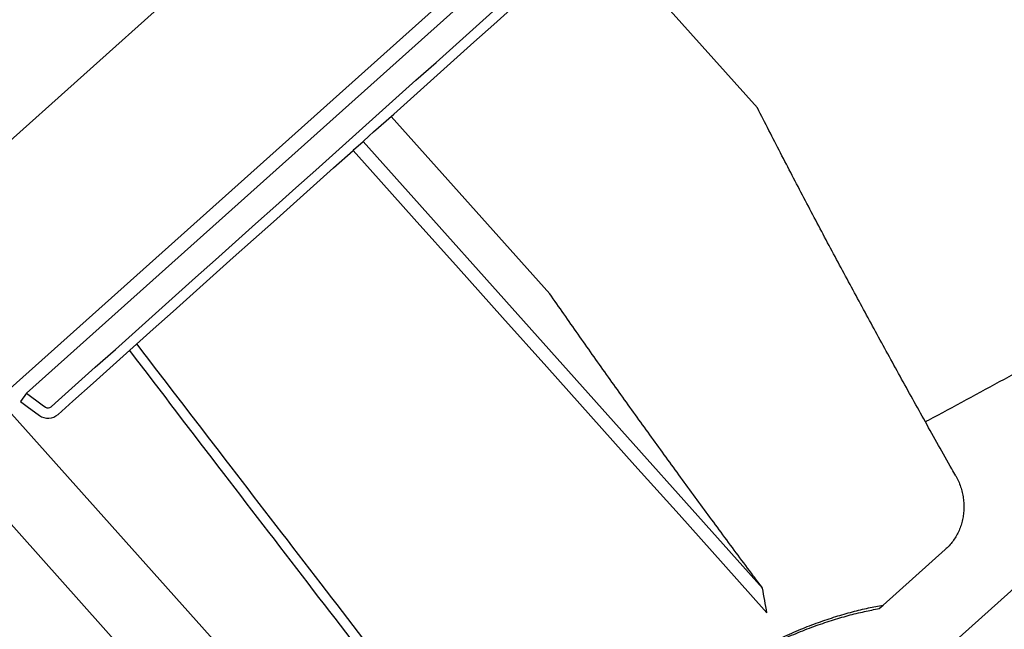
# Model space of a CAD drawing. Header units: millimetres. Extents: x -5775 to 72913, y -36825 to 83180.
# Tile 8 of 48: x 63079 to 63319, y 42710 to 42859. Entities that reach past the tile are written whole.
import ezdxf
from ezdxf.enums import TextEntityAlignment as Align

# ---------------------------------------------------------------- set-up
doc = ezdxf.new("R2010")
doc.units = ezdxf.units.MM
doc.header["$LTSCALE"] = 0.3
doc.layers.add('RLT 2', color=253, linetype='Continuous')
doc.styles.add('Arial', font='arial.ttf', dxfattribs={"width": 0.95, "height": 1.8})

# ---------------------------------------------------------------- blocks, each defined once
blk = doc.blocks.new('RLT2')
at = {"layer": 'RLT 2', "ltscale": 10}
for p, q in [((103612.07, -109956.66), (102907.85, -110586.82)), ((103642.08, -109990.2), (102937.86, -110620.36)), ((102943.62, -110554.81), (103208.17, -110318.09))]:
    blk.add_line(p, q, dxfattribs=at)
at = {"layer": 'RLT 2'}
for p, q in [((103284.08, -110405.14), (103245.41, -110361.92)), ((103105.96, -110474.64), (103227.85, -110365.58)), ((103215.52, -110385.31), (103220.41, -110380.94)), ((103219.85, -110384.79), (103224.74, -110380.42)), ((103210.64, -110389.68), (103215.52, -110385.31)), ((103214.97, -110389.16), (103219.85, -110384.79)), ((103205.76, -110394.05), (103210.64, -110389.68)), ((103210.09, -110393.53), (103214.97, -110389.16)), ((103205.2, -110397.9), (103210.09, -110393.53)), ((103200.87, -110398.42), (103205.76, -110394.05)), ((103200.32, -110402.27), (103205.2, -110397.9)), ((103195.99, -110402.79), (103200.87, -110398.42)), ((103191.11, -110407.16), (103195.99, -110402.79)), ((103195.44, -110406.64), (103200.32, -110402.27)), ((103186.22, -110411.53), (103191.11, -110407.16)), ((103190.55, -110411.01), (103195.44, -110406.64)), ((103233.49, -110450.42), (103194.81, -110407.2)), ((103181.34, -110415.9), (103186.22, -110411.53)), ((103187.97, -110413.32), (103189.51, -110411.94)), ((103189.51, -110411.94), (103190.55, -110411.01)), ((103187.97, -110413.32), (103185.56, -110415.48)), ((103185.67, -110415.38), (103187.97, -110413.32)), ((103187.97, -110413.32), (103285.32, -110522.11)), ((103176.46, -110420.27), (103181.34, -110415.9)), ((103180.79, -110419.75), (103185.56, -110415.48)), ((103185.67, -110415.38), (103185.55, -110415.39)), ((103185.56, -110415.48), (103185.67, -110415.38)), ((103185.56, -110415.48), (103189.72, -110420.14)), ((103175.9, -110424.12), (103180.79, -110419.75)), ((103171.57, -110424.64), (103176.46, -110420.27)), ((103189.72, -110420.14), (103200.47, -110432.15)), ((103166.69, -110429.01), (103171.57, -110424.64)), ((103171.02, -110428.49), (103175.9, -110424.12)), ((103161.81, -110433.38), (103166.69, -110429.01)), ((103166.14, -110432.86), (103171.02, -110428.49)), ((103268.45, -110665.38), (103059.73, -110432.13)), ((103156.92, -110437.75), (103161.81, -110433.38)), ((103161.25, -110437.23), (103166.14, -110432.86)), ((103200.47, -110432.15), (103211.22, -110444.17)), ((103152.04, -110442.12), (103156.92, -110437.75)), ((103156.37, -110441.6), (103161.25, -110437.23)), ((103147.16, -110446.49), (103152.04, -110442.12)), ((103151.49, -110445.97), (103156.37, -110441.6)), ((103255.03, -110677.38), (103046.31, -110444.13)), ((103146.6, -110450.34), (103151.49, -110445.97)), ((103211.22, -110444.17), (103221.98, -110456.18)), ((103142.27, -110450.86), (103147.16, -110446.49)), ((103137.39, -110455.23), (103142.27, -110450.86)), ((103141.72, -110454.71), (103146.6, -110450.34)), ((103132.51, -110459.6), (103137.39, -110455.23)), ((103136.84, -110459.08), (103141.72, -110454.71)), ((103221.98, -110456.18), (103232.73, -110468.2)), ((103127.62, -110463.97), (103132.51, -110459.6)), ((103131.95, -110463.45), (103136.84, -110459.08)), ((103122.74, -110468.33), (103127.62, -110463.97)), ((103127.07, -110467.82), (103131.95, -110463.45)), ((103122.19, -110472.19), (103127.07, -110467.82)), ((103117.86, -110472.7), (103122.74, -110468.33)), ((103232.73, -110468.2), (103243.48, -110480.21)), ((103112.97, -110477.07), (103117.86, -110472.7)), ((103117.3, -110476.56), (103122.19, -110472.19)), ((103105.96, -110474.64), (103104.49, -110476.66)), ((103105.96, -110474.64), (103104.49, -110476.66)), ((103105.96, -110474.64), (103109.81, -110477.45)), ((103104.49, -110476.66), (103106.17, -110477.89)), ((103104.49, -110476.66), (103106.17, -110477.89)), ((103109.81, -110477.45), (103110.6, -110478.03)), ((103111.98, -110477.96), (103112.97, -110477.07)), ((103113.65, -110479.82), (103117.3, -110476.56)), ((103106.17, -110477.89), (103109.13, -110480.05)), ((103106.17, -110477.89), (103109.13, -110480.05)), ((103243.48, -110480.21), (103254.23, -110492.23)), ((103254.23, -110492.23), (103264.98, -110504.24)), ((103264.98, -110504.24), (103275.73, -110516.26)), ((103365.52, -110505.25), (103308.11, -110556.62)), ((103329.85, -110512.75), (103314.73, -110526.28)), ((103275.73, -110516.26), (103286.39, -110528.16)), ((103313.77, -110527.13), (103314.73, -110526.28))]:
    blk.add_line(p, q, dxfattribs=at)
for centre, radius, start, end in [((103111.25, -110477.14), 3.6, 233.8233, 311.8233), ((103111.25, -110477.14), 3.6, 233.8233, 311.8233), ((103111.25, -110477.14), 1.1, 233.8233, 311.8233), ((102465.57, -110669.77), 832.94, 9.78837, 10.21074)]:
    blk.add_arc(centre, radius, start, end, dxfattribs=at)
for points, start_tangent, end_tangent in [([(103332.41, -110494.82), (103331.45, -110493.11), (103325, -110481.61), (103318.84, -110470.52), (103312.88, -110459.65), (103307.01, -110448.84), (103301.19, -110437.98), (103295.41, -110427.06), (103289.71, -110416.11), (103284.08, -110405.14)], (-0.491514, 0.87087), (-0.453336, 0.89134)), ([(103285.32, -110522.11), (103283.08, -110519.12), (103275.67, -110509.15), (103268.48, -110499.38), (103261.39, -110489.66), (103254.34, -110479.9), (103247.32, -110470.09), (103240.37, -110460.26), (103233.49, -110450.42)], (-0.598863, 0.800851), (-0.570319, 0.821423)), ([(103325, -110481.61), (103325.73, -110481.22), (103335.02, -110476.2), (103344.25, -110471.2), (103353.42, -110466.25), (103362.5, -110461.34), (103371.47, -110456.48), (103380.32, -110451.68)], (0.87961, 0.475696), (0.878889, 0.477026)), ([(103132.82, -110462.67), (103155.77, -110492.61), (103177.68, -110521.08), (103198.58, -110548.15), (103218.5, -110573.87)], (0.607718, -0.794153), (0.613059, -0.790037)), ([(103131.05, -110464.25), (103153.98, -110494.21), (103175.86, -110522.71), (103196.74, -110549.8), (103216.64, -110575.53)], (0.607002, -0.7947), (0.612409, -0.790541)), ([(103332.41, -110494.82), (103333.06, -110496.1), (103333.59, -110497.44), (103333.98, -110498.81), (103334.25, -110500.21), (103334.38, -110501.62), (103334.38, -110503.03), (103334.25, -110504.43), (103333.98, -110505.79), (103333.59, -110507.13), (103333.06, -110508.4), (103332.42, -110509.61), (103331.67, -110510.75), (103330.81, -110511.8), (103329.85, -110512.75)], (0.491513, -0.87087), (-0.745206, -0.666835)), ([(103284.7, -110537.24), (103289.1, -110535.1), (103293.5, -110533.17), (103297.86, -110531.47), (103302.12, -110530.02), (103306.23, -110528.81), (103310.14, -110527.85), (103313.77, -110527.13)], (0.890135, 0.455697), (0.985725, 0.168361)), ([(103285.9, -110536.17), (103290.25, -110534.06), (103294.62, -110532.17), (103298.94, -110530.51), (103303.16, -110529.08), (103307.24, -110527.91), (103311.11, -110526.97), (103314.73, -110526.28)], (0.891451, 0.453118), (0.986603, 0.163141))]:
    blk.add_spline(points, degree=3, dxfattribs=dict(at, start_tangent=start_tangent, end_tangent=end_tangent))
at = {"layer": 'RLT 2', "ltscale": 10, "style": 'Arial'}
blk.add_attdef('TYP', text='', height=40, rotation=131.8233, dxfattribs=at).set_placement((102394.94, -109301.31), align=Align.MIDDLE_CENTER)

msp = doc.modelspace()

# ---------------------------------------------------------------- block references
at = {"layer": 'RLT 2'}
msp.add_blockref('RLT2', (-40025.04, 153242.16, -91039), dxfattribs=at)

doc.saveas('drawing.dxf')
